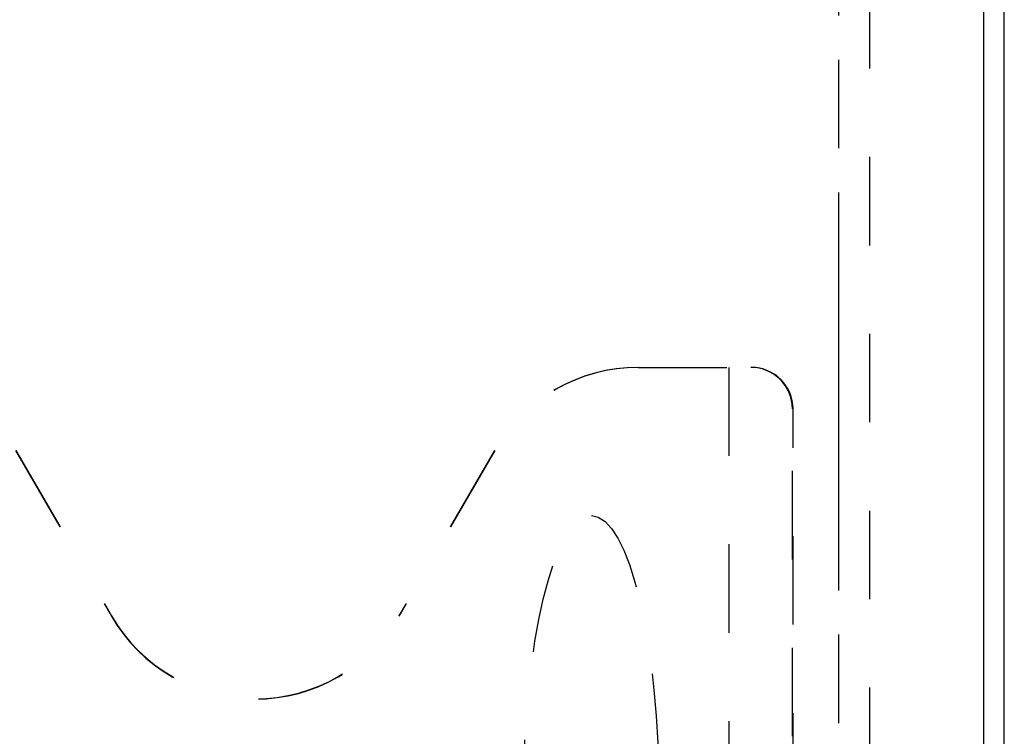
# Model space of a CAD drawing. Header units: inches. Extents: x 0 to 194, y 0 to 126.
# Tile 24 of 48: x 75.88 to 87.76, y 47.87 to 56.52. Entities that reach past the tile are written whole.
import ezdxf

# ---------------------------------------------------------------- set-up
doc = ezdxf.new("R2010")
doc.units = ezdxf.units.IN
doc.header["$LTSCALE"] = 10.674419
doc.header["$MEASUREMENT"] = 0
doc.linetypes.add('HIDDEN', pattern=[0.2, 0.1, -0.1])
doc.linetypes.add('PHANTOM', pattern=[0.8, 0.45, -0.05, 0.1, -0.05, 0.1, -0.05])
doc.layers.get('0').update_dxf_attribs({"linetype": 'CONTINUOUS'})
doc.layers.add('AVAILABLE_DOOR_SPACE', color=7, linetype='CONTINUOUS')
doc.layers.add('DEFAULT_2', color=8, linetype='HIDDEN')

msp = doc.modelspace()

# ---------------------------------------------------------------- linework, layer by layer
at = {"color": 3, "linetype": 'Continuous'}
for p, q in [((87.761, 32.569), (87.761, 92.361)), ((87.511, 89.611), (87.511, 39.319))]:
    msp.add_line(p, q, dxfattribs=at)
at = {"layer": 'AVAILABLE_DOOR_SPACE', "color": 4, "linetype": 'PHANTOM'}
msp.add_line((85.761, 88.59), (85.761, 40.34), dxfattribs=at)
at = {"layer": 'DEFAULT_2', "color": 8, "linetype": 'HIDDEN'}
for p, q in [((86.136, 89.017), (86.136, 39.913)), ((83.346, 52.319), (84.711, 52.319)), ((84.44, 52.319), (84.44, 42.429)), ((85.206, 47.867), (85.206, 51.819)), ((85.213, 42.81), (85.213, 51.819)), ((75.836, 51.318), (76.991, 49.317)), ((75.839, 51.318), (76.994, 49.319)), ((81.612, 51.318), (80.458, 49.319)), ((81.615, 51.318), (80.46, 49.317))]:
    msp.add_line(p, q, dxfattribs=at)
for radius in [2.003, 2]:
    msp.add_arc((78.726, 50.319), radius, 210, 330, dxfattribs=at)
for centre, major_axis, ratio, start_param, end_param in [((83.346, 50.319), (2.002, 0), 0.999188, 1.570796, 2.618346), ((83.349, 50.319), (2.002, 0), 0.999188, 1.570796, 2.618346), ((84.704, 51.819), (0.502, 0), 0.996195, 0, 1.570796), ((84.711, 51.819), (-0.502, 0), 0.996195, 3.141593, 4.712389)]:
    msp.add_ellipse(centre, major_axis=major_axis, ratio=ratio, start_param=start_param, end_param=end_param, dxfattribs=at)
msp.add_ellipse((82.78, 47.09), major_axis=(0, 3.44), ratio=0.238372, dxfattribs=at)

doc.saveas('drawing.dxf')
